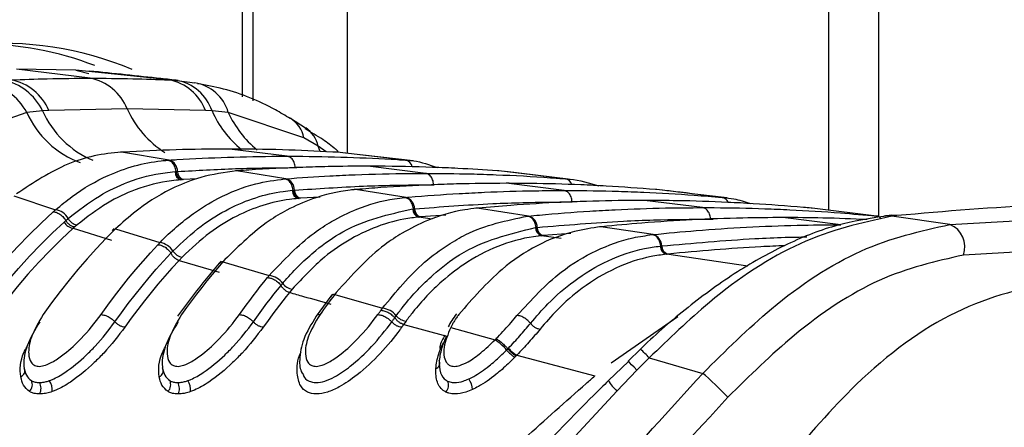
# Model space of a CAD drawing. Header units: millimetres. Extents: x 36407 to 443956, y 20230 to 409263.
# Tile 57 of 79: x 297294 to 298677, y 134392 to 134964. Entities that reach past the tile are written whole.
import ezdxf

# ---------------------------------------------------------------- set-up
doc = ezdxf.new("R2010")
doc.units = ezdxf.units.MM
doc.header["$LTSCALE"] = 50

msp = doc.modelspace()

# ---------------------------------------------------------------- linework, layer by layer
at = {"color": 8, "linetype": 'Continuous', "lineweight": 25}
for p, q in [((297606.99, 134855.94), (297606.99, 147311.17)), ((297753.83, 147311.17), (297753.83, 134776.64)), ((298430.24, 147311.17), (298430.24, 134696.6)), ((297716.04, 134779.1), (297713.22, 134786.63)), ((297724.55, 134778.75), (297713.22, 134786.63)), ((297680.97, 134756.42), (297682.97, 134756.38)), ((297542.53, 134740.48), (297523.95, 134739.56)), ((297715.76, 134714.95), (297688.24, 134713.35)), ((297873.43, 134684.05), (297854.44, 134686.94)), ((297892.41, 134689.5), (297857.08, 134687.17)), ((298264.33, 134684.24), (298268.09, 134684.15)), ((298054.41, 134656.76), (298027.03, 134660.85)), ((298068.08, 134663.88), (298029.37, 134661.07)), ((298316.88, 134618.14), (298202.32, 134634.84)), ((298124.68, 134482.29), (298218.19, 134547.38))]:
    msp.add_line(p, q, dxfattribs=at)
at = {"color": 7, "linetype": 'Continuous', "lineweight": 25}
for p, q in [((297621.63, 134850.09), (297621.63, 147311.17)), ((298500.62, 134687.84), (298500.62, 147311.17)), ((297392.68, 134882.01), (297289.42, 134894.79)), ((297372.82, 134893.44), (297289.42, 134894.79)), ((297503.72, 134879.61), (297372.82, 134893.44)), ((297372.82, 134893.44), (297390.98, 134888.4)), ((297503.72, 134879.61), (297514.4, 134878.95)), ((297514.4, 134878.95), (297539.94, 134875.59)), ((297303.76, 134833.9), (297202.78, 134798.48)), ((297325.79, 134836.17), (297303.76, 134833.9)), ((297334.84, 134836.69), (297325.79, 134836.17)), ((297444.77, 134839.06), (297334.84, 134836.69)), ((297554.83, 134836.69), (297444.77, 134839.06)), ((297564, 134836.17), (297554.83, 134836.69)), ((297586.8, 134833.9), (297564, 134836.17)), ((297693.11, 134798.48), (297586.8, 134833.9)), ((297695.29, 134811.82), (297674.02, 134825.54)), ((297713.22, 134786.63), (297693.11, 134798.48)), ((297436.81, 134778), (297435.22, 134778.05)), ((297439.17, 134778.13), (297436.81, 134778)), ((297503.75, 134767.01), (297436.81, 134778)), ((297669.72, 134772.45), (297588.3, 134782.52)), ((297739.78, 134778), (297737.44, 134778.13)), ((297741.29, 134779.28), (297737.84, 134782.32)), ((297835.68, 134767.01), (297739.78, 134778)), ((297846.45, 134765.98), (297751.48, 134776.91)), ((297501.55, 134766.86), (297503.75, 134767.01)), ((297835.68, 134767.01), (297837.85, 134766.86)), ((297511.97, 134750.76), (297513.38, 134750.86)), ((297513.4, 134750.86), (297515.53, 134751)), ((297598.52, 134751.76), (297596.81, 134751.81)), ((297600.48, 134751.91), (297598.52, 134751.76)), ((297667.88, 134740.79), (297598.52, 134751.76)), ((297864.17, 134748.39), (297782.76, 134758.46)), ((297966.99, 134751.76), (297965.04, 134751.91)), ((298060.45, 134740.79), (297966.99, 134751.76)), ((298064.29, 134740.41), (297976.3, 134750.82)), ((297521.81, 134739.42), (297520.36, 134739.33)), ((297523.95, 134739.56), (297521.81, 134739.42)), ((297666.02, 134740.64), (297667.88, 134740.79)), ((298060.45, 134740.79), (298062.29, 134740.64)), ((297676.74, 134724.54), (297677.94, 134724.64)), ((297677.95, 134724.64), (297679.76, 134724.78)), ((297765.48, 134725.56), (297763.68, 134725.59)), ((297767.16, 134725.7), (297765.48, 134725.56)), ((297836.58, 134714.6), (297765.48, 134725.56)), ((298058.62, 134724.33), (297977.21, 134734.4)), ((298188.94, 134725.56), (298187.26, 134725.7)), ((298280.66, 134714.6), (298188.94, 134725.56)), ((297285.64, 134716.63), (297344.19, 134697.3)), ((297686.43, 134713.21), (297685.2, 134713.11)), ((297688.24, 134713.35), (297686.43, 134713.21)), ((297834.97, 134714.45), (297836.58, 134714.6)), ((298253.08, 134700.27), (298171.67, 134710.34)), ((298280.66, 134714.6), (298282.26, 134714.45)), ((297845.92, 134698.36), (297846.96, 134698.46)), ((297846.97, 134698.46), (297848.54, 134698.6)), ((297936.29, 134699.41), (297934.41, 134699.44)), ((297937.77, 134699.54), (297936.29, 134699.41)), ((298008.74, 134688.49), (297936.29, 134699.41)), ((298407.03, 134699.41), (298405.56, 134699.54)), ((298497.41, 134688.49), (298407.03, 134699.41)), ((298600.58, 134676.59), (298912.03, 134694.03)), ((297356.36, 134680.04), (297358.59, 134682.03)), ((297358.59, 134682.03), (297361.84, 134684.88)), ((297855.51, 134687.04), (297854.44, 134686.94)), ((297857.08, 134687.17), (297855.51, 134687.04)), ((298007.32, 134688.34), (298008.74, 134688.49)), ((298447.53, 134676.21), (298366.12, 134686.28)), ((298497.41, 134688.49), (298498.82, 134688.34)), ((298510.49, 134688.43), (298508.13, 134688.17)), ((298515.32, 134689.19), (298510.14, 134688.64)), ((298521.17, 134688.52), (298518.89, 134688.28)), ((298600.58, 134676.59), (298518.89, 134688.28)), ((298526.19, 134689.06), (298521.17, 134688.52)), ((297371.17, 134673.17), (297369.03, 134671.25)), ((297369.03, 134671.25), (297422.6, 134654.71)), ((297374.33, 134675.94), (297371.17, 134673.17)), ((297426.57, 134671.09), (297423.45, 134668.13)), ((297431.53, 134673.38), (297428.44, 134670.41)), ((297428.44, 134670.41), (297490.72, 134651.09)), ((298018.46, 134672.27), (298019.38, 134672.36)), ((298019.39, 134672.36), (298020.77, 134672.49)), ((298110.13, 134673.35), (298108.17, 134673.37)), ((298109.48, 134673.41), (298108.18, 134673.29)), ((298111.43, 134673.48), (298110.13, 134673.35)), ((298183.66, 134662.46), (298110.13, 134673.35)), ((298027.98, 134660.94), (298027.03, 134660.85)), ((298029.37, 134661.07), (298027.98, 134660.94)), ((298182.4, 134662.33), (298183.66, 134662.46)), ((297506.3, 134636.47), (297509.05, 134639.33)), ((298193.7, 134646.26), (298194.52, 134646.35)), ((298194.53, 134646.35), (298195.76, 134646.48)), ((298929.32, 134651.2), (298619.56, 134633.62)), ((297522.05, 134630.86), (297517.58, 134626.17)), ((297517.58, 134626.17), (297573.84, 134609.65)), ((297576.73, 134624.94), (297574.09, 134621.94)), ((297581.99, 134627.2), (297579.36, 134624.24)), ((297579.36, 134624.24), (297644.34, 134604.96)), ((298203.16, 134634.93), (298202.32, 134634.84)), ((298204.4, 134635.06), (298203.16, 134634.93)), ((297660.88, 134590.99), (297663.25, 134593.86)), ((297676.68, 134585.85), (297672.82, 134581.17)), ((297730.78, 134575.95), (297710.16, 134547.75)), ((297733.32, 134578.56), (297731.01, 134575.61)), ((297738.57, 134581.13), (297736.28, 134578.17)), ((297736.28, 134578.17), (297803.37, 134558.95)), ((297820.72, 134545.64), (297822.79, 134548.5)), ((297836.58, 134540.96), (297833.21, 134536.29)), ((297833.22, 134536.29), (297893.7, 134519.71)), ((297901.86, 134536.68), (297899.29, 134531.88)), ((297899.29, 134531.88), (297961.58, 134514.53)), ((297961.58, 134514.53), (297963.12, 134516.09)), ((297977.82, 134500.25), (297979.51, 134501.98)), ((297979.51, 134501.98), (297980.43, 134502.92)), ((298165.84, 134501.35), (298148.61, 134484.86)), ((297991.3, 134492.01), (297989.48, 134490.14)), ((297992.28, 134493.03), (297991.3, 134492.01)), ((297992.28, 134493.03), (298101.74, 134463.87)), ((298178.31, 134489.22), (298161.01, 134471.8)), ((298178.31, 134489.22), (298253.57, 134467.52)), ((298149.04, 134484.4), (298121, 134457.29)), ((298161.01, 134471.8), (298132.89, 134442.74)), ((298132.89, 134442.74), (298022.31, 134323.69))]:
    msp.add_line(p, q, dxfattribs=at)
at = {"color": 7, "linetype": 'Continuous', "lineweight": 25, "flags": 128}
for points in [[(297213.65, 134550.02), (297228.26, 134570.22), (297243.26, 134589.84), (297258.64, 134608.85), (297274.4, 134627.24), (297290.51, 134645), (297306.97, 134662.12), (297323.76, 134678.58), (297340.87, 134694.36)], [(297233.16, 134539.74), (297247.33, 134559.33), (297261.86, 134578.37), (297276.77, 134596.83), (297292.02, 134614.7), (297307.62, 134631.97), (297323.55, 134648.62), (297339.8, 134664.65), (297356.36, 134680.04)], [(298518.89, 134688.28), (298511.35, 134688.66), (298507.62, 134688.39)], [(298526.19, 134689.06), (298518.71, 134689.44), (298515.33, 134689.22)], [(297369.03, 134671.25), (297352.65, 134656.02), (297336.57, 134640.16), (297320.8, 134623.68), (297305.36, 134606.58), (297290.26, 134588.9), (297275.51, 134570.63), (297261.12, 134551.79), (297247.1, 134532.4)], [(297428.44, 134670.41), (297414.91, 134656.83), (297401.6, 134642.8), (297388.52, 134628.36), (297375.68, 134613.49), (297363.07, 134598.22), (297350.72, 134582.55), (297338.62, 134566.48), (297326.79, 134550.02)], [(297408.11, 134550.02), (297417.52, 134563.17), (297427.1, 134576.08), (297436.85, 134588.74), (297446.76, 134601.14), (297456.82, 134613.29), (297467.04, 134625.18), (297477.41, 134636.8), (297487.93, 134648.16)], [(297427.62, 134539.74), (297436.9, 134552.7), (297446.35, 134565.43), (297455.95, 134577.91), (297465.72, 134590.13), (297475.64, 134602.11), (297485.72, 134613.83), (297495.94, 134625.29), (297506.31, 134636.48)], [(297517.58, 134626.17), (297507.57, 134615.3), (297497.7, 134604.17), (297487.98, 134592.8), (297478.39, 134581.19), (297468.95, 134569.34), (297459.67, 134557.26), (297450.53, 134544.94), (297441.56, 134532.4)], [(297579.36, 134624.24), (297571.79, 134615.45), (297564.3, 134606.52), (297556.91, 134597.45), (297549.59, 134588.24), (297542.37, 134578.89), (297535.24, 134569.4), (297528.19, 134559.78), (297521.24, 134550.02)], [(297602.56, 134550.02), (297607.33, 134556.75), (297612.15, 134563.41), (297617, 134570.01), (297621.91, 134576.54), (297626.85, 134583.01), (297631.84, 134589.42), (297636.86, 134595.76), (297641.93, 134602.03)], [(297622.07, 134539.74), (297626.78, 134546.37), (297631.52, 134552.94), (297636.31, 134559.44), (297641.15, 134565.88), (297646.02, 134572.26), (297650.94, 134578.58), (297655.89, 134584.83), (297660.89, 134591.01)], [(297672.82, 134581.17), (297668.09, 134575.27), (297663.39, 134569.32), (297658.73, 134563.31), (297654.11, 134557.24), (297649.53, 134551.12), (297644.98, 134544.93), (297640.48, 134538.69), (297636.01, 134532.4)], [(297736.28, 134578.17), (297733.67, 134574.72), (297731.06, 134571.24), (297728.47, 134567.75), (297725.89, 134564.24), (297723.32, 134560.71), (297720.77, 134557.17), (297718.23, 134553.6), (297715.7, 134550.02)], [(297797.01, 134550.02), (297797.54, 134550.78), (297798.07, 134551.53), (297798.61, 134552.28), (297799.14, 134553.03), (297799.67, 134553.78), (297800.2, 134554.53), (297800.74, 134555.28), (297801.27, 134556.03)], [(297816.53, 134539.74), (297817.05, 134540.48), (297817.57, 134541.22), (297818.1, 134541.97), (297818.62, 134542.71), (297819.15, 134543.45), (297819.67, 134544.19), (297820.2, 134544.92), (297820.72, 134545.66)], [(297833.22, 134536.29), (297832.87, 134535.8), (297832.53, 134535.31), (297832.18, 134534.83), (297831.84, 134534.34), (297831.5, 134533.86), (297831.15, 134533.37), (297830.81, 134532.88), (297830.47, 134532.4)], [(298288.76, 134434.05), (298285.39, 134437.57), (298281.22, 134441.78), (298276.47, 134446.44), (298271.41, 134451.31), (298266.32, 134456.1), (298261.47, 134460.56), (298257.14, 134464.44), (298253.57, 134467.52)]]:
    msp.add_lwpolyline(points, dxfattribs=at)
at = {"color": 8, "linetype": 'Continuous', "lineweight": 25, "flags": 128}
for points in [[(298521.17, 134688.52), (298513.66, 134688.91), (298510.47, 134688.7)], [(298161.01, 134471.8), (298156.88, 134476.1), (298153.54, 134479.58), (298151.03, 134482.21), (298149.39, 134483.96), (298148.64, 134484.79), (298148.59, 134484.86)]]:
    msp.add_lwpolyline(points, dxfattribs=at)
at = {"color": 7, "linetype": 'Continuous', "lineweight": 25}
for centre, radius, start, end in [((297269.51, 134459.7), 471.26, 67.23141, 123.2264), ((297233.42, 134465.05), 465.29, 69.0869, 89.70119), ((297232.47, 134795.42), 81.01, 28.35479, 81.69347), ((297256.95, 134804.28), 75.87, 24.85024, 79.8093), ((297267.68, 134807.92), 73.06, 23.19094, 78.89496), ((297379.04, 134812.4), 70.93, 22.07864, 78.91778), ((297490.55, 134812.04), 68.85, 20.98205, 78.9694), ((297502.13, 134814.59), 65.52, 19.22761, 79.20945), ((297530.31, 134817.57), 58.81, 16.11825, 80.57691), ((297499.17, 134751.3), 16.36, 358.94026, 73.75081), ((297523.66, 134750.54), 11.69, 178.94598, 253.60003), ((297527.22, 134750.78), 11.69, 178.93653, 253.75124), ((297663.28, 134724.96), 16.48, 359.36332, 73.79831), ((297688.51, 134724.41), 11.77, 179.36955, 253.66578), ((297691.53, 134724.65), 11.77, 179.37241, 253.79081), ((297831.97, 134698.68), 16.57, 359.72385, 73.84043), ((297341.11, 134674.17), 23.34, 27.33064, 82.41099), ((297857.76, 134698.31), 11.84, 179.72706, 253.7184), ((297860.38, 134698.55), 11.84, 179.73597, 253.82326), ((297371.18, 134687.89), 16.77, 207.90557, 262.64898), ((297376.62, 134692.33), 16.55, 206.745, 262.05742), ((298004.11, 134672.48), 16.66, 0.04645, 73.86226), ((298030.36, 134672.27), 11.9, 180.03231, 253.76756), ((298032.67, 134672.5), 11.9, 180.04263, 253.87113), ((298587.97, 134645.35), 33.69, 339.62963, 68.03661), ((298179.02, 134646.39), 16.73, 0.31716, 73.90094), ((297487.66, 134626.15), 25.13, 31.64438, 83.0003), ((297524.31, 134648.53), 17.82, 211.08631, 262.70613), ((298205.65, 134646.33), 11.96, 180.31427, 253.80388), ((298207.71, 134646.54), 11.95, 180.31071, 253.90594), ((297578.86, 134617.51), 6.75, 85.80613, 136.5184), ((297641.31, 134578.14), 26.99, 35.61485, 83.55801), ((297678.92, 134604.86), 19.14, 215.0925, 263.28673), ((297735.69, 134571.71), 6.49, 84.76467, 139.20446), ((297800.38, 134530.13), 28.98, 39.35242, 84.07038), ((297838.79, 134561.39), 20.55, 218.84867, 263.83168), ((297926.19, 134457.91), 66.77, 39.34976, 57.98502), ((298015.17, 134531.55), 48.73, 219.96831, 238.18362), ((298013.82, 134530.89), 43.56, 219.94845, 240.36501), ((297875.9, 134481.87), 8.09, 287.63807, 26.83231), ((297291.6, 134471.1), 9.29, 294.0375, 25.31581), ((297486.05, 134471.1), 9.29, 294.03722, 25.31822), ((297904.27, 134444.2), 25.51, 1.39352, 37.26608), ((297298.14, 134451.49), 13.4, 315.40699, 26.09202), ((297307.2, 134446.2), 16.51, 332.56556, 30.51149), ((297317.64, 134444.57), 21.77, 353.0726, 35.71847), ((297492.6, 134451.49), 13.4, 315.40549, 26.09352), ((297501.66, 134446.2), 16.51, 332.56556, 30.51149), ((297512.1, 134444.57), 21.77, 353.0726, 35.71847), ((297882.49, 134450.55), 13.77, 317.40879, 26.51146)]:
    msp.add_arc(centre, radius, start, end, dxfattribs=at)
at = {"color": 8, "linetype": 'Continuous', "lineweight": 25}
for centre, radius, start, end in [((297424.72, 134887.67), 132.37, 203.96712, 249.73543), ((297449.72, 134891.77), 135.83, 204.16423, 247.01277), ((297575.1, 134897.68), 142.9, 204.21727, 237.14418), ((297697.65, 134894.99), 146.02, 203.75695, 230.73764), ((297719.4, 134894.25), 145.68, 204.47232, 230.76338), ((297650.84, 134789.33), 43.25, 12.21727, 57.28326), ((297671.3, 134776.78), 43.06, 13.23027, 55.62866), ((297832.88, 134754.52), 12.81, 13.19753, 77.37126), ((298057.89, 134728.77), 12.29, 18.75146, 77.93523), ((298278.6, 134703.38), 11.41, 23.0685, 79.58973), ((298495.85, 134678.38), 10.22, 40.93882, 81.22972), ((298065.09, 134385.47), 153.57, 42.50307, 49.02457), ((298177.65, 134491.73), 66.36, 211.0764, 227.58305)]:
    msp.add_arc(centre, radius, start, end, dxfattribs=at)
at = {"color": 7, "linetype": 'Continuous', "lineweight": 25}
for points, knots in [([(297516.55, 134878.76), (297508.46, 134879.66), (297468.1, 134884.16), (297425.59, 134888.54), (297391.59, 134892.05)], [0, 0, 0, 0, 0.2002979, 1, 1, 1, 1]), ([(297281.75, 134879.61), (297298.69, 134880.26), (297335.65, 134881.68), (297372.64, 134881.9), (297392.68, 134882.01)], [0, 0, 0, 0, 0.4584832, 1, 1, 1, 1]), ([(297392.68, 134882.01), (297412.72, 134881.9), (297449.72, 134881.68), (297486.75, 134880.26), (297503.72, 134879.61)], [0, 0, 0, 0, 0.5415168, 1, 1, 1, 1]), ([(297673.91, 134825.21), (297666.96, 134829.43), (297637.15, 134847.52), (297593.38, 134865.12), (297555.74, 134872.02), (297543.57, 134874.26)], [0, 0, 0, 0, 0.17078986, 0.7318815, 1, 1, 1, 1]), ([(297737.53, 134782.31), (297731.66, 134786.95), (297718.16, 134797.62), (297703.26, 134806.11), (297694.84, 134810.91)], [0, 0, 0, 0, 0.4346462, 1, 1, 1, 1]), ([(297436.81, 134778), (297436.67, 134777.99), (297411.31, 134776.51), (297359.61, 134766.06), (297313.01, 134735.23), (297289.36, 134719.59)], [0, 0, 0, 0, 0.0028118, 0.4941326, 1, 1, 1, 1]), ([(297588.3, 134782.52), (297587.11, 134782.52), (297562.25, 134782.51), (297512.52, 134781.84), (297464.02, 134779.39), (297439.17, 134778.13)], [0, 0, 0, 0, 0.0240334, 0.4998952, 1, 1, 1, 1]), ([(297737.44, 134778.13), (297736.23, 134778.2), (297711.39, 134779.65), (297661.68, 134781.9), (297613.16, 134782.31), (297588.3, 134782.52)], [0, 0, 0, 0, 0.0242443, 0.500106, 1, 1, 1, 1]), ([(297344.19, 134697.3), (297351.87, 134703.65), (297375.32, 134723.06), (297424.14, 134750.99), (297470.27, 134764.18), (297498.49, 134766.6), (297501.55, 134766.86)], [0, 0, 0, 0, 0.160385, 0.4901534, 0.9447346, 1, 1, 1, 1]), ([(297513.38, 134750.86), (297513.2, 134752.16), (297512.69, 134755.72), (297510.38, 134760.95), (297506.39, 134765.49), (297503.16, 134766.4), (297501.55, 134766.86)], [0, 0, 0, 0, 0.1609935, 0.4406716, 0.7203409, 1, 1, 1, 1]), ([(297503.75, 134767.01), (297507.4, 134767.25), (297534.7, 134769), (297585.66, 134771.37), (297637.34, 134772.4), (297665.36, 134772.44), (297669.72, 134772.45)], [0, 0, 0, 0, 0.0660998, 0.4936869, 0.9212732, 1, 1, 1, 1]), ([(297680.97, 134756.42), (297680.83, 134757.72), (297680.46, 134761.28), (297678.34, 134766.53), (297674.51, 134771.06), (297671.31, 134771.99), (297669.72, 134772.45)], [0, 0, 0, 0, 0.1610494, 0.4407254, 0.7203574, 1, 1, 1, 1]), ([(297669.72, 134772.45), (297674.07, 134772.44), (297702.09, 134772.4), (297753.77, 134771.37), (297804.73, 134769), (297832.02, 134767.25), (297835.68, 134767.01)], [0, 0, 0, 0, 0.0787276, 0.5063131, 0.9338994, 1, 1, 1, 1]), ([(297837.85, 134766.86), (297841.01, 134766.62), (297855.36, 134765.54), (297869.34, 134760.49), (297880.23, 134756.55)], [0, 0, 0, 0, 0.2204555, 1, 1, 1, 1]), ([(297361.84, 134684.88), (297376.23, 134696.15), (297403.03, 134717.15), (297449.07, 134738.75), (297485.12, 134748.31), (297507.38, 134750.34), (297511.97, 134750.76)], [0, 0, 0, 0, 0.31024421, 0.57824161, 0.91314362, 1, 1, 1, 1]), ([(297598.52, 134751.76), (297581.66, 134749.52), (297552.3, 134745.6), (297506.02, 134727.49), (297466.58, 134704.4), (297441.23, 134681.96), (297431.53, 134673.38)], [0, 0, 0, 0, 0.2849258, 0.4960992, 0.8071304, 1, 1, 1, 1]), ([(297513.4, 134750.86), (297513.64, 134749.41), (297514.11, 134746.52), (297516.09, 134742.9), (297518.72, 134740.25), (297520.78, 134739.7), (297521.81, 134739.42)], [0, 0, 0, 0, 0.25001204, 0.50000371, 0.74999663, 1, 1, 1, 1]), ([(297515.53, 134751), (297542.74, 134752.53), (297584.09, 134754.86), (297639.25, 134756.21), (297667.18, 134756.35), (297680.97, 134756.42)], [0, 0, 0, 0, 0.4936816, 0.7499942, 1, 1, 1, 1]), ([(297782.76, 134758.46), (297764.21, 134758.35), (297733.82, 134758.16), (297678.12, 134756.5), (297635.91, 134754.39), (297605.55, 134752.26), (297600.48, 134751.91)], [0, 0, 0, 0, 0.30520252, 0.49984246, 0.91645815, 1, 1, 1, 1]), ([(297667.88, 134740.79), (297688.46, 134742.24), (297720.86, 134744.54), (297778.76, 134747.14), (297823.61, 134748.28), (297856.63, 134748.37), (297864.17, 134748.39)], [0, 0, 0, 0, 0.3148296, 0.4955713, 0.8847849, 1, 1, 1, 1]), ([(297965.04, 134751.91), (297946.48, 134753.13), (297916.11, 134755.13), (297860.39, 134757.47), (297818.18, 134758.4), (297787.8, 134758.45), (297782.76, 134758.46)], [0, 0, 0, 0, 0.3055217, 0.5001615, 0.9170821, 1, 1, 1, 1]), ([(297875.43, 134732.36), (297875.29, 134733.66), (297874.92, 134737.23), (297872.8, 134742.47), (297868.97, 134747), (297865.77, 134747.93), (297864.17, 134748.39)], [0, 0, 0, 0, 0.161045, 0.4407185, 0.7203599, 1, 1, 1, 1]), ([(297864.17, 134748.39), (297885.36, 134748.24), (297918.38, 134748.01), (297976.85, 134746.08), (298021.1, 134743.74), (298053.5, 134741.31), (298060.45, 134740.79)], [0, 0, 0, 0, 0.3236897, 0.50443141, 0.89353088, 1, 1, 1, 1]), ([(297520.36, 134739.33), (297515.91, 134738.94), (297494.28, 134737.08), (297459.25, 134727.97), (297414.46, 134707.18), (297388.35, 134686.85), (297374.33, 134675.94)], [0, 0, 0, 0, 0.0867601, 0.4214619, 0.6894989, 1, 1, 1, 1]), ([(297490.72, 134651.09), (297490.94, 134651.32), (297505.78, 134666.72), (297532.36, 134689.66), (297577.39, 134717.11), (297620.53, 134734.42), (297652.39, 134738.78), (297666.02, 134740.64)], [0, 0, 0, 0, 0.0043098, 0.2928261, 0.4919444, 0.782685, 1, 1, 1, 1]), ([(297677.94, 134724.64), (297677.75, 134725.94), (297677.22, 134729.49), (297674.88, 134734.73), (297670.87, 134739.26), (297667.64, 134740.18), (297666.02, 134740.64)], [0, 0, 0, 0, 0.1610267, 0.440661, 0.7203263, 1, 1, 1, 1]), ([(298062.29, 134740.64), (298063.84, 134740.5), (298079.04, 134739.14), (298094.01, 134734.86), (298107.45, 134731.01)], [0, 0, 0, 0, 0.1016313, 1, 1, 1, 1]), ([(297509.05, 134639.33), (297522.09, 134651.61), (297546.94, 134675.02), (297598.41, 134706.43), (297642.26, 134721.04), (297672.5, 134724.11), (297676.74, 134724.54)], [0, 0, 0, 0, 0.2600489, 0.4957055, 0.929228, 1, 1, 1, 1]), ([(297765.48, 134725.56), (297763.03, 134725.33), (297742.65, 134723.44), (297709.93, 134715.72), (297672.18, 134698.93), (297629.7, 134673.84), (297602.12, 134646.88), (297581.99, 134627.2)], [0, 0, 0, 0, 0.0370026, 0.3080272, 0.4968386, 0.6327495, 1, 1, 1, 1]), ([(297677.95, 134724.64), (297678.2, 134723.19), (297678.69, 134720.3), (297680.69, 134716.68), (297683.34, 134714.03), (297685.4, 134713.48), (297686.43, 134713.21)], [0, 0, 0, 0, 0.25001, 0.4999841, 0.7500104, 1, 1, 1, 1]), ([(297679.76, 134724.78), (297712.06, 134726.94), (297758.49, 134730.03), (297823.73, 134732.02), (297856.65, 134732.23), (297875.43, 134732.36)], [0, 0, 0, 0, 0.4955633, 0.712251, 1, 1, 1, 1]), ([(297977.21, 134734.4), (297954.03, 134734.23), (297919.02, 134733.97), (297860.35, 134731.88), (297813.5, 134729.35), (297778.51, 134726.59), (297767.16, 134725.7)], [0, 0, 0, 0, 0.3308949, 0.4997867, 0.8377137, 1, 1, 1, 1]), ([(297836.58, 134714.6), (297837.87, 134714.71), (297862.77, 134716.88), (297899.51, 134719.53), (297958.64, 134722.55), (298007.74, 134724.09), (298045.02, 134724.26), (298058.62, 134724.33)], [0, 0, 0, 0, 0.01739146, 0.33693182, 0.49669634, 0.81629957, 1, 1, 1, 1]), ([(298187.26, 134725.7), (298164.08, 134727.44), (298129.09, 134730.08), (298070.4, 134732.86), (298023.56, 134734.22), (297988.55, 134734.36), (297977.21, 134734.4)], [0, 0, 0, 0, 0.3313219, 0.5002135, 0.8381408, 1, 1, 1, 1]), ([(298069.88, 134708.3), (298069.74, 134709.6), (298069.37, 134713.17), (298067.25, 134718.41), (298063.42, 134722.95), (298060.22, 134723.87), (298058.62, 134724.33)], [0, 0, 0, 0, 0.1610494, 0.4407254, 0.7203574, 1, 1, 1, 1]), ([(298058.62, 134724.33), (298060.4, 134724.33), (298085.84, 134724.32), (298123.12, 134723.71), (298182.26, 134721.5), (298230.85, 134718.74), (298267.57, 134715.69), (298280.66, 134714.6)], [0, 0, 0, 0, 0.0239994, 0.3435395, 0.503304, 0.8229067, 1, 1, 1, 1]), ([(298287.68, 134713.86), (298265.78, 134716.52), (298235.87, 134720.14), (298205.09, 134723.77), (298196.85, 134724.75)], [0, 0, 0, 0, 0.7321879, 1, 1, 1, 1]), ([(297685.2, 134713.11), (297681.08, 134712.71), (297651.7, 134709.86), (297609.07, 134695.84), (297558.97, 134665.48), (297534.76, 134642.77), (297522.05, 134630.86)], [0, 0, 0, 0, 0.0706906, 0.5039852, 0.7397138, 1, 1, 1, 1]), ([(297644.34, 134604.96), (297664.69, 134626.47), (297692.29, 134655.65), (297735.06, 134683.08), (297772.42, 134701.45), (297807.33, 134711.32), (297830.1, 134713.9), (297834.97, 134714.45)], [0, 0, 0, 0, 0.3631054, 0.4923334, 0.6722183, 0.9298682, 1, 1, 1, 1]), ([(297846.96, 134698.46), (297846.76, 134699.76), (297846.22, 134703.32), (297843.86, 134708.55), (297839.82, 134713.07), (297836.59, 134713.99), (297834.97, 134714.45)], [0, 0, 0, 0, 0.1610401, 0.4406701, 0.7203401, 1, 1, 1, 1]), ([(297848.54, 134698.6), (297885.16, 134701.37), (297935.9, 134705.2), (298009.7, 134707.82), (298046.86, 134708.12), (298069.88, 134708.3)], [0, 0, 0, 0, 0.4966886, 0.6882193, 1, 1, 1, 1]), ([(298171.67, 134710.34), (298168.18, 134710.34), (298141.02, 134710.31), (298102.03, 134709.58), (298042.88, 134707.26), (297992.06, 134704.27), (297953.1, 134700.88), (297937.77, 134699.54)], [0, 0, 0, 0, 0.04475, 0.3480765, 0.4997344, 0.8031201, 1, 1, 1, 1]), ([(298405.56, 134699.54), (298402.03, 134699.87), (298374.89, 134702.34), (298335.91, 134705.21), (298276.78, 134708.35), (298225.97, 134710.05), (298186.99, 134710.26), (298171.67, 134710.34)], [0, 0, 0, 0, 0.045283, 0.3486086, 0.5002663, 0.8036521, 1, 1, 1, 1]), ([(298282.26, 134714.45), (298287.14, 134713.97), (298300, 134712.7), (298312.56, 134708.54), (298320.35, 134705.96)], [0, 0, 0, 0, 0.3793405, 1, 1, 1, 1]), ([(297340.87, 134694.36), (297340.89, 134694.37), (297341.98, 134695.37), (297343.09, 134696.34), (297344.19, 134697.3)], [0, 0, 0, 0, 0.00945641, 1, 1, 1, 1]), ([(297340.87, 134694.36), (297342.6, 134694.13), (297346.05, 134693.68), (297351.69, 134690.23), (297355.98, 134686.04), (297357.89, 134683.1), (297358.59, 134682.03)], [0, 0, 0, 0, 0.2813394, 0.5615357, 0.8405381, 1, 1, 1, 1]), ([(297663.25, 134593.86), (297664.38, 134595.2), (297678.86, 134612.37), (297706.24, 134638.88), (297764.82, 134680.5), (297812.44, 134690.99), (297845.92, 134698.36)], [0, 0, 0, 0, 0.0221072, 0.2836485, 0.4962065, 1, 1, 1, 1]), ([(297936.29, 134699.41), (297930.58, 134698.75), (297907.04, 134696.03), (297871.4, 134685.57), (297834.21, 134666.88), (297789.44, 134637.61), (297760.45, 134605.43), (297738.57, 134581.13)], [0, 0, 0, 0, 0.0787019, 0.3245885, 0.4966859, 0.6200328, 1, 1, 1, 1]), ([(297846.97, 134698.46), (297847.23, 134697.02), (297847.73, 134694.13), (297849.75, 134690.51), (297852.42, 134687.86), (297854.48, 134687.31), (297855.51, 134687.04)], [0, 0, 0, 0, 0.2500259, 0.4999837, 0.7500082, 1, 1, 1, 1]), ([(298008.74, 134688.49), (298013.78, 134688.96), (298042.43, 134691.67), (298082.92, 134694.75), (298142.04, 134698.03), (298194.82, 134699.92), (298235.79, 134700.17), (298253.08, 134700.27)], [0, 0, 0, 0, 0.0619214, 0.3522787, 0.4974525, 0.7878675, 1, 1, 1, 1]), ([(298264.33, 134684.24), (298264.2, 134685.54), (298263.82, 134689.11), (298261.71, 134694.35), (298257.87, 134698.89), (298254.68, 134699.81), (298253.08, 134700.27)], [0, 0, 0, 0, 0.161045, 0.4407185, 0.7203599, 1, 1, 1, 1]), ([(298253.08, 134700.27), (298258.54, 134700.26), (298287.67, 134700.2), (298328.63, 134699.34), (298387.77, 134696.88), (298440.1, 134693.68), (298480.57, 134690.01), (298497.41, 134688.49)], [0, 0, 0, 0, 0.0670174, 0.357375, 0.5025485, 0.7929628, 1, 1, 1, 1]), ([(298823.77, 134704.95), (298792.38, 134704.67), (298694.65, 134703.82), (298594.3, 134695.03), (298526.19, 134689.06)], [0, 0, 0, 0, 0.3212502, 1, 1, 1, 1]), ([(297371.18, 134673.18), (297370.09, 134673.31), (297367.91, 134673.57), (297364.34, 134675.55), (297361, 134678.42), (297359.38, 134680.82), (297358.58, 134682.02)], [0, 0, 0, 0, 0.2500176, 0.5000265, 0.7500021, 1, 1, 1, 1]), ([(297854.44, 134686.94), (297851.17, 134686.6), (297818.6, 134683.24), (297772.82, 134666.83), (297717.07, 134629.22), (297691.37, 134601.63), (297676.68, 134585.85)], [0, 0, 0, 0, 0.0506726, 0.5038185, 0.7163245, 1, 1, 1, 1]), ([(297803.37, 134558.95), (297822.39, 134581.98), (297850.92, 134616.51), (297892.28, 134646.53), (297939.46, 134674.29), (297977.83, 134682.24), (298007.32, 134688.34)], [0, 0, 0, 0, 0.3284644, 0.4926164, 0.610176, 1, 1, 1, 1]), ([(298019.38, 134672.36), (298019.18, 134673.66), (298018.62, 134677.21), (298016.24, 134682.44), (298012.18, 134686.97), (298008.94, 134687.88), (298007.32, 134688.34)], [0, 0, 0, 0, 0.1610523, 0.4407257, 0.7203585, 1, 1, 1, 1]), ([(298020.77, 134672.49), (298061.12, 134675.85), (298115.59, 134680.38), (298196.81, 134683.62), (298237.64, 134684), (298264.33, 134684.24)], [0, 0, 0, 0, 0.49744359, 0.67147563, 1, 1, 1, 1]), ([(298366.12, 134686.28), (298347.33, 134686.16), (298304.87, 134685.89), (298238.72, 134683.37), (298172.61, 134679.24), (298130.19, 134675.24), (298111.43, 134673.48)], [0, 0, 0, 0, 0.22113708, 0.49968357, 0.77876563, 1, 1, 1, 1]), ([(298507.59, 134687.94), (298486.14, 134684.61), (298441.02, 134677.6), (298371.94, 134650.53), (298301.24, 134611.45), (298232.89, 134561.66), (298187.86, 134523.09), (298166.63, 134502.13), (298165.82, 134501.33)], [0, 0, 0, 0, 0.1813592, 0.3815204, 0.5836505, 0.7899001, 0.9920027, 1, 1, 1, 1]), ([(298518.89, 134688.28), (298476.29, 134678.75), (298391.82, 134659.86), (298273, 134580.84), (298206.01, 134516.03), (298178.31, 134489.22)], [0, 0, 0, 0, 0.3736003, 0.7409432, 1, 1, 1, 1]), ([(298484.17, 134683.42), (298463.57, 134684.31), (298424.22, 134685.99), (298384.87, 134686.19), (298366.12, 134686.28)], [0, 0, 0, 0, 0.5237503, 1, 1, 1, 1]), ([(297822.79, 134548.5), (297826.07, 134552.87), (297842, 134574.09), (297871.13, 134604.47), (297931.24, 134651.27), (297981.91, 134663.47), (298018.46, 134672.27)], [0, 0, 0, 0, 0.0620264, 0.3010564, 0.4958258, 1, 1, 1, 1]), ([(298110.13, 134673.35), (298097.88, 134671.48), (298049.63, 134664.15), (297978.03, 134627.54), (297930.26, 134572.59), (297910.68, 134550.06)], [0, 0, 0, 0, 0.167171, 0.6586025, 1, 1, 1, 1]), ([(298019.39, 134672.36), (298019.65, 134670.91), (298020.17, 134668.03), (298022.2, 134664.41), (298024.88, 134661.76), (298026.95, 134661.21), (298027.98, 134660.94)], [0, 0, 0, 0, 0.2500344, 0.4999991, 0.7500047, 1, 1, 1, 1]), ([(298183.66, 134662.46), (298203.79, 134664.42), (298247.53, 134668.68), (298315.02, 134673.04), (298382.86, 134675.76), (298427.05, 134676.07), (298447.53, 134676.21)], [0, 0, 0, 0, 0.22915477, 0.49799936, 0.76735552, 1, 1, 1, 1]), ([(298253.57, 134467.52), (298285.19, 134499.01), (298355.19, 134568.73), (298476.58, 134648.81), (298559.22, 134667.33), (298600.58, 134676.59)], [0, 0, 0, 0, 0.2915684, 0.6455299, 1, 1, 1, 1]), ([(298027.03, 134660.85), (298025.36, 134660.67), (297989.82, 134656.93), (297940.77, 134638.73), (297883.7, 134595.53), (297855.32, 134565.84), (297839.79, 134545.21), (297836.58, 134540.96)], [0, 0, 0, 0, 0.02378477, 0.50403659, 0.69878245, 0.93792188, 1, 1, 1, 1]), ([(297992.44, 134548.81), (298012.46, 134570.64), (298046.73, 134607.98), (298103.35, 134641.42), (298146.85, 134657.21), (298173.51, 134661.05), (298182.4, 134662.33)], [0, 0, 0, 0, 0.3602433, 0.6164774, 0.8720902, 1, 1, 1, 1]), ([(298194.52, 134646.35), (298194.31, 134647.65), (298193.74, 134651.2), (298191.34, 134656.43), (298187.26, 134660.95), (298184.02, 134661.87), (298182.4, 134662.33)], [0, 0, 0, 0, 0.1610611, 0.4407142, 0.7203516, 1, 1, 1, 1]), ([(297487.93, 134648.16), (297487.93, 134648.16), (297488.87, 134649.15), (297489.8, 134650.13), (297490.72, 134651.09)], [0, 0, 0, 0, 0.0095457, 1, 1, 1, 1]), ([(297487.93, 134648.16), (297489.66, 134647.95), (297493.12, 134647.52), (297498.94, 134644.29), (297503.47, 134640.31), (297505.55, 134637.51), (297506.31, 134636.48)], [0, 0, 0, 0, 0.279606, 0.5592159, 0.8388565, 1, 1, 1, 1]), ([(298011.44, 134537.7), (298019.49, 134547.1), (298038.46, 134569.25), (298089.37, 134613.02), (298144.18, 134639.33), (298186.28, 134645.22), (298193.7, 134646.26)], [0, 0, 0, 0, 0.1558553, 0.3674645, 0.8884735, 1, 1, 1, 1]), ([(298194.53, 134646.35), (298194.79, 134644.91), (298195.32, 134642.02), (298197.37, 134638.4), (298200.06, 134635.76), (298202.13, 134635.21), (298203.16, 134634.93)], [0, 0, 0, 0, 0.2500212, 0.5000302, 0.7499982, 1, 1, 1, 1]), ([(297517.58, 134626.17), (297516.63, 134626.46), (297514.75, 134627.02), (297511.51, 134629.38), (297508.47, 134632.58), (297507.03, 134635.18), (297506.31, 134636.47)], [0, 0, 0, 0, 0.2499945, 0.4999613, 0.7499869, 1, 1, 1, 1]), ([(298202.32, 134634.84), (298195.11, 134633.86), (298154.17, 134628.25), (298100.85, 134602.81), (298051.28, 134560.36), (298032.79, 134538.83), (298024.95, 134529.69)], [0, 0, 0, 0, 0.1114204, 0.6322792, 0.8440081, 1, 1, 1, 1]), ([(298619.56, 134633.62), (298580.49, 134624.74), (298502.2, 134606.96), (298386.32, 134530.21), (298319.2, 134464.05), (298288.76, 134434.05)], [0, 0, 0, 0, 0.3525526, 0.7063696, 1, 1, 1, 1]), ([(297573.96, 134622.15), (297561.71, 134607.64), (297541.62, 134583.84), (297522.97, 134557.88), (297515.7, 134547.75)], [0, 0, 0, 0, 0.6100379, 1, 1, 1, 1]), ([(297641.93, 134602.03), (297641.94, 134602.04), (297642.74, 134603.02), (297643.54, 134603.99), (297644.34, 134604.96)], [0, 0, 0, 0, 0.0096054, 1, 1, 1, 1]), ([(297641.93, 134602.03), (297643.68, 134601.83), (297647.16, 134601.43), (297653.14, 134598.37), (297657.86, 134594.63), (297660.08, 134591.98), (297660.89, 134591.01)], [0, 0, 0, 0, 0.2796151, 0.5592455, 0.838874, 1, 1, 1, 1]), ([(298753.43, 134598.23), (298705.4, 134587.31), (298609.32, 134565.47), (298475.84, 134466.69), (298401.52, 134379.72), (298368.81, 134341.45)], [0, 0, 0, 0, 0.358898, 0.7178929, 1, 1, 1, 1]), ([(297672.82, 134581.17), (297671.85, 134581.44), (297669.91, 134582), (297666.52, 134584.25), (297663.28, 134587.3), (297661.68, 134589.77), (297660.89, 134591)], [0, 0, 0, 0, 0.24997049, 0.49997669, 0.75000429, 1, 1, 1, 1]), ([(297672.82, 134581.17), (297679.33, 134579.32), (297698.65, 134573.83), (297718.16, 134568.34), (297731.11, 134564.69)], [0, 0, 0, 0, 0.3365068, 1, 1, 1, 1]), ([(297801.27, 134556.03), (297801.28, 134556.04), (297801.98, 134557.02), (297802.68, 134557.99), (297803.37, 134558.95)], [0, 0, 0, 0, 0.0096499, 1, 1, 1, 1]), ([(297801.27, 134556.03), (297803.02, 134555.84), (297806.53, 134555.47), (297812.64, 134552.59), (297817.54, 134549.06), (297819.87, 134546.57), (297820.72, 134545.66)], [0, 0, 0, 0, 0.2796123, 0.5592431, 0.838872, 1, 1, 1, 1]), ([(297326.79, 134550.02), (297320.38, 134539.32), (297308.95, 134520.24), (297305.13, 134497.1), (297308.27, 134483.89), (297314.23, 134478.22), (297321.46, 134476.87), (297330.57, 134478.86), (297342.64, 134484.77), (297360.15, 134497.18), (297384.55, 134519.63), (297399.32, 134538.68), (297408.11, 134550.02)], [0, 0, 0, 0, 0.181551, 0.3237947, 0.4088521, 0.4622955, 0.5041856, 0.5459839, 0.6005569, 0.677304, 0.8079048, 1, 1, 1, 1]), ([(297408.11, 134550.02), (297409.86, 134549.84), (297413.36, 134549.47), (297419.49, 134546.61), (297424.41, 134543.12), (297426.76, 134540.64), (297427.62, 134539.74)], [0, 0, 0, 0, 0.279643, 0.5592767, 0.8388968, 1, 1, 1, 1]), ([(297521.24, 134550.02), (297514.83, 134539.32), (297503.4, 134520.24), (297499.59, 134497.1), (297502.73, 134483.89), (297508.68, 134478.22), (297515.92, 134476.87), (297525.03, 134478.86), (297537.1, 134484.77), (297554.6, 134497.18), (297579.01, 134519.63), (297593.77, 134538.68), (297602.56, 134550.02)], [0, 0, 0, 0, 0.18155104, 0.32379535, 0.40885179, 0.46229653, 0.50418514, 0.54598488, 0.60055792, 0.67730401, 0.80790474, 1, 1, 1, 1]), ([(297602.56, 134550.02), (297604.31, 134549.84), (297607.82, 134549.47), (297613.95, 134546.61), (297618.87, 134543.12), (297621.21, 134540.64), (297622.07, 134539.74)], [0, 0, 0, 0, 0.279643, 0.5592767, 0.8388968, 1, 1, 1, 1]), ([(297710.42, 134547.64), (297703.67, 134536.82), (297691.07, 134516.61), (297686.47, 134490.06), (297687.11, 134472.49), (297691.75, 134466.21), (297692.38, 134465.35)], [0, 0, 0, 0, 0.3969427, 0.7406797, 0.9647239, 1, 1, 1, 1]), ([(297715.7, 134550.02), (297709.29, 134539.32), (297697.86, 134520.24), (297694.04, 134497.1), (297697.18, 134483.89), (297703.14, 134478.22), (297710.37, 134476.87), (297719.48, 134478.86), (297731.55, 134484.77), (297749.06, 134497.18), (297773.46, 134519.63), (297788.22, 134538.68), (297797.01, 134550.02)], [0, 0, 0, 0, 0.181551, 0.3237946, 0.408852, 0.4622954, 0.5041855, 0.5459837, 0.6005581, 0.6773041, 0.8079048, 1, 1, 1, 1]), ([(297715.7, 134550.02), (297714.13, 134549.89), (297711.68, 134549.69), (297710.76, 134548.13), (297710.42, 134547.56)], [0, 0, 0, 0, 0.6364787, 1, 1, 1, 1]), ([(297797.01, 134550.02), (297798.77, 134549.84), (297802.27, 134549.47), (297808.4, 134546.61), (297813.32, 134543.12), (297815.67, 134540.64), (297816.53, 134539.74)], [0, 0, 0, 0, 0.279643, 0.5592767, 0.8388968, 1, 1, 1, 1]), ([(297833.21, 134536.29), (297832.22, 134536.56), (297830.24, 134537.1), (297826.72, 134539.24), (297823.31, 134542.14), (297821.58, 134544.48), (297820.72, 134545.65)], [0, 0, 0, 0, 0.2499596, 0.4999392, 0.7499716, 1, 1, 1, 1]), ([(297907.43, 134550.93), (297905.11, 134547.92), (297900.64, 134542.13), (297897.47, 134535.97), (297895.94, 134533)], [0, 0, 0, 0, 0.5179274, 1, 1, 1, 1]), ([(297910.68, 134550.06), (297909.6, 134548.58), (297907.43, 134545.63), (297904.49, 134541.17), (297902.73, 134538.17), (297901.86, 134536.68)], [0, 0, 0, 0, 0.33583456, 0.67141996, 1, 1, 1, 1]), ([(297963.12, 134516.09), (297963.87, 134516.87), (297967.96, 134521.07), (297975.13, 134528.71), (297984.29, 134538.91), (297989.72, 134545.51), (297992.44, 134548.81)], [0, 0, 0, 0, 0.0699417, 0.3797795, 0.6898551, 1, 1, 1, 1]), ([(298011.44, 134537.7), (298010.64, 134538.66), (298008.43, 134541.29), (298003.7, 134545.04), (297997.7, 134548.14), (297994.19, 134548.59), (297992.44, 134548.81)], [0, 0, 0, 0, 0.1610633, 0.4407125, 0.7203649, 1, 1, 1, 1]), ([(297321.9, 134539.74), (297315.18, 134528.54), (297302.8, 134507.91), (297298.89, 134486.05), (297299.85, 134476.54), (297300, 134475.07)], [0, 0, 0, 0, 0.5006921, 0.9227819, 1, 1, 1, 1]), ([(297335.31, 134457.27), (297336.8, 134457.83), (297344.02, 134460.55), (297362.41, 134471.17), (297382.63, 134488.27), (297406.82, 134512.59), (297418.88, 134528.34), (297427.62, 134539.74)], [0, 0, 0, 0, 0.0414363, 0.2012936, 0.4991787, 0.6372716, 1, 1, 1, 1]), ([(297441.56, 134532.4), (297432.23, 134520.21), (297419.31, 134503.34), (297393.09, 134476.93), (297370.47, 134457.83), (297349.59, 134445.83), (297341.06, 134442.62), (297339.25, 134441.94)], [0, 0, 0, 0, 0.35081859, 0.48542484, 0.7839893, 0.95419856, 1, 1, 1, 1]), ([(297441.56, 134532.4), (297440.45, 134532.5), (297438.23, 134532.71), (297434.35, 134534.35), (297430.58, 134536.74), (297428.61, 134538.74), (297427.62, 134539.74)], [0, 0, 0, 0, 0.2499927, 0.4999882, 0.7500231, 1, 1, 1, 1]), ([(297516.35, 134539.74), (297509.63, 134528.54), (297497.25, 134507.91), (297493.35, 134486.05), (297494.31, 134476.54), (297494.45, 134475.07)], [0, 0, 0, 0, 0.5006921, 0.9227819, 1, 1, 1, 1]), ([(297529.77, 134457.27), (297531.26, 134457.83), (297538.47, 134460.55), (297556.87, 134471.17), (297577.08, 134488.27), (297601.28, 134512.59), (297613.34, 134528.34), (297622.07, 134539.74)], [0, 0, 0, 0, 0.0414388, 0.2012958, 0.4991802, 0.6372729, 1, 1, 1, 1]), ([(297636.01, 134532.4), (297626.68, 134520.21), (297613.77, 134503.34), (297587.55, 134476.93), (297564.92, 134457.83), (297544.04, 134445.83), (297535.51, 134442.62), (297533.7, 134441.94)], [0, 0, 0, 0, 0.35081828, 0.4854244, 0.78398714, 0.95419625, 1, 1, 1, 1]), ([(297636.01, 134532.4), (297634.9, 134532.5), (297632.68, 134532.71), (297628.81, 134534.35), (297625.04, 134536.74), (297623.06, 134538.74), (297622.07, 134539.74)], [0, 0, 0, 0, 0.2499943, 0.4999915, 0.7500143, 1, 1, 1, 1]), ([(297692.24, 134465.16), (297692.33, 134464.79), (297693.28, 134460.74), (297699.34, 134456.45), (297709.74, 134453.77), (297722.58, 134456.14), (297739.21, 134463.6), (297762.42, 134479.8), (297791.13, 134506.76), (297807.63, 134528.19), (297816.53, 134539.74)], [0, 0, 0, 0, 0.0104761, 0.1137598, 0.2011177, 0.2860341, 0.3750179, 0.5202106, 0.7413856, 1, 1, 1, 1]), ([(297830.47, 134532.4), (297829.36, 134532.5), (297827.14, 134532.71), (297823.26, 134534.35), (297819.49, 134536.74), (297817.51, 134538.74), (297816.53, 134539.74)], [0, 0, 0, 0, 0.2499927, 0.4999882, 0.7500231, 1, 1, 1, 1]), ([(297899.29, 134531.88), (297895.42, 134522.42), (297889.41, 134507.75), (297889.49, 134490.73), (297892.95, 134482.31), (297898.27, 134478.22), (297904.14, 134476.87), (297913.14, 134478.55), (297926.12, 134484.73), (297943.35, 134497.01), (297955.08, 134508.28), (297961.58, 134514.53)], [0, 0, 0, 0, 0.2319827, 0.3600654, 0.4668702, 0.5125881, 0.5722144, 0.6319425, 0.7116748, 0.8401728, 1, 1, 1, 1]), ([(297980.43, 134502.92), (297985.89, 134508.69), (297997.13, 134520.55), (298006.59, 134531.88), (298011.44, 134537.7)], [0, 0, 0, 0, 0.4865462, 1, 1, 1, 1]), ([(298024.95, 134529.69), (298019.82, 134523.56), (298009.87, 134511.64), (297998.03, 134499.11), (297992.28, 134493.03)], [0, 0, 0, 0, 0.5148251, 1, 1, 1, 1]), ([(298011.44, 134537.7), (298012.37, 134536.63), (298014.21, 134534.48), (298017.84, 134531.9), (298021.62, 134530.09), (298023.84, 134529.83), (298024.95, 134529.69)], [0, 0, 0, 0, 0.2500165, 0.4999987, 0.7500017, 1, 1, 1, 1]), ([(297893.28, 134519.62), (297891.03, 134514.63), (297885.74, 134502.94), (297884.08, 134491.87), (297883.12, 134485.52)], [0, 0, 0, 0, 0.4263647, 1, 1, 1, 1]), ([(297891.32, 134521.3), (297888.13, 134515.89), (297884.49, 134509.72), (297883.95, 134503.32), (297883.88, 134502.53)], [0, 0, 0, 0, 0.8769299, 1, 1, 1, 1]), ([(297963.12, 134516.09), (297964.42, 134515.35), (297967.03, 134513.86), (297972.1, 134509.7), (297976.44, 134505.5), (297978.7, 134502.92), (297979.52, 134501.99)], [0, 0, 0, 0, 0.2796644, 0.5593274, 0.8390173, 1, 1, 1, 1]), ([(297295.38, 134462.61), (297295.37, 134462.71), (297293.88, 134472.89), (297294.38, 134487.41), (297302.56, 134502.18), (297304.1, 134504.97)], [0, 0, 0, 0, 0.0081328, 0.8132031, 1, 1, 1, 1]), ([(297489.84, 134462.61), (297489.82, 134462.71), (297488.34, 134472.89), (297488.83, 134487.41), (297497.01, 134502.18), (297498.55, 134504.97)], [0, 0, 0, 0, 0.0081328, 0.8132036, 1, 1, 1, 1]), ([(297878.35, 134474.16), (297879.32, 134481.03), (297881, 134492.96), (297886.63, 134505.57), (297889.02, 134510.9)], [0, 0, 0, 0, 0.5762885, 1, 1, 1, 1]), ([(297924.57, 134459.65), (297926.94, 134460.8), (297936.67, 134465.54), (297952.03, 134476.51), (297967.13, 134489.62), (297974.92, 134497.36), (297977.82, 134500.25)], [0, 0, 0, 0, 0.1242934, 0.5114068, 0.8178353, 1, 1, 1, 1]), ([(297979.51, 134501.97), (297980.46, 134500.93), (297982.35, 134498.86), (297985.64, 134495.88), (297988.82, 134493.39), (297990.47, 134492.47), (297991.3, 134492.01)], [0, 0, 0, 0, 0.2500142, 0.5000198, 0.7499968, 1, 1, 1, 1]), ([(297883.12, 134485.52), (297883.19, 134479.54), (297883.33, 134468.37), (297889.47, 134459.59), (297894.2, 134457.03), (297894.82, 134456.7)], [0, 0, 0, 0, 0.5008737, 0.9349261, 1, 1, 1, 1]), ([(297989.48, 134490.14), (297986.34, 134487.02), (297977.87, 134478.57), (297961.09, 134463.98), (297943.75, 134451.63), (297932.58, 134446.19), (297929.77, 134444.82)], [0, 0, 0, 0, 0.1754318, 0.474728, 0.8680325, 1, 1, 1, 1]), ([(297300, 134475.07), (297300.74, 134471.42), (297302.22, 134464.13), (297307.53, 134459.63), (297310.18, 134457.39)], [0, 0, 0, 0, 0.5003594, 1, 1, 1, 1]), ([(297494.45, 134475.07), (297495.2, 134471.42), (297496.68, 134464.13), (297501.99, 134459.63), (297504.64, 134457.39)], [0, 0, 0, 0, 0.5003672, 1, 1, 1, 1]), ([(297892.63, 134441.24), (297891.87, 134441.64), (297886.2, 134444.67), (297878.85, 134454.68), (297878.52, 134467.48), (297878.35, 134474.16)], [0, 0, 0, 0, 0.0695552, 0.5152131, 1, 1, 1, 1]), ([(297307.69, 134442.08), (297304.46, 134444.75), (297298.16, 134449.95), (297296.29, 134458.46), (297295.38, 134462.61)], [0, 0, 0, 0, 0.5118725, 1, 1, 1, 1]), ([(297502.14, 134442.08), (297498.92, 134444.75), (297492.61, 134449.95), (297490.75, 134458.46), (297489.84, 134462.61)], [0, 0, 0, 0, 0.5118689, 1, 1, 1, 1]), ([(297849.32, 134005.94), (297893.85, 134056.97), (297979.29, 134154.85), (298113.5, 134313.95), (298206.41, 134415.81), (298253.57, 134467.52)], [0, 0, 0, 0, 0.3490221, 0.6695796, 1, 1, 1, 1]), ([(297894.82, 134456.7), (297895.92, 134456.23), (297898.85, 134454.99), (297905.91, 134454.16), (297915.1, 134455.7), (297922.02, 134458.59), (297924.57, 134459.65)], [0, 0, 0, 0, 0.1473418, 0.3911001, 0.7755666, 1, 1, 1, 1]), ([(298003.04, 134376.22), (298031.82, 134402.02), (298064.55, 134431.36), (298097.74, 134460.37), (298101.74, 134463.87)], [0, 0, 0, 0, 0.8794822, 1, 1, 1, 1]), ([(297310.18, 134457.39), (297310.56, 134457.18), (297312.13, 134456.29), (297315.62, 134454.95), (297319.34, 134454.71), (297321.43, 134454.58)], [0, 0, 0, 0, 0.1213002, 0.5074715, 1, 1, 1, 1]), ([(297321.43, 134454.58), (297323.59, 134454.72), (297327.52, 134454.96), (297332.34, 134456.26), (297334.81, 134457.1), (297335.31, 134457.27)], [0, 0, 0, 0, 0.4928039, 0.8970167, 1, 1, 1, 1]), ([(297504.64, 134457.39), (297505.01, 134457.18), (297506.59, 134456.29), (297510.08, 134454.95), (297513.8, 134454.71), (297515.88, 134454.58)], [0, 0, 0, 0, 0.1213191, 0.5074712, 1, 1, 1, 1]), ([(297515.88, 134454.58), (297518.04, 134454.72), (297521.97, 134454.96), (297526.79, 134456.26), (297529.27, 134457.1), (297529.77, 134457.27)], [0, 0, 0, 0, 0.49280358, 0.89703624, 1, 1, 1, 1]), ([(297929.77, 134444.82), (297926.66, 134443.53), (297918.07, 134439.96), (297906.63, 134438.07), (297897.72, 134439.1), (297894.01, 134440.66), (297892.63, 134441.24)], [0, 0, 0, 0, 0.2194545, 0.6064113, 0.8529619, 1, 1, 1, 1]), ([(298121.02, 134457.29), (298113.96, 134450.36), (298077.72, 134414.81), (298042.26, 134377.78), (298013.9, 134348.38), (298013.43, 134347.9)], [0, 0, 0, 0, 0.19223, 0.9867232, 1, 1, 1, 1]), ([(297321.86, 134438.59), (297319.22, 134438.76), (297314.54, 134439.05), (297310.13, 134440.72), (297308.16, 134441.82), (297307.69, 134442.08)], [0, 0, 0, 0, 0.49655957, 0.88080745, 1, 1, 1, 1]), ([(297339.25, 134441.94), (297338.63, 134441.73), (297335.56, 134440.68), (297329.53, 134439.07), (297324.59, 134438.76), (297321.86, 134438.59)], [0, 0, 0, 0, 0.1011078, 0.5033875, 1, 1, 1, 1]), ([(297516.31, 134438.59), (297513.67, 134438.76), (297508.99, 134439.05), (297504.59, 134440.72), (297502.61, 134441.82), (297502.14, 134442.08)], [0, 0, 0, 0, 0.4965439, 0.8808074, 1, 1, 1, 1]), ([(297533.7, 134441.94), (297533.09, 134441.73), (297530.01, 134440.68), (297523.98, 134439.07), (297519.04, 134438.76), (297516.31, 134438.59)], [0, 0, 0, 0, 0.1010922, 0.5033714, 1, 1, 1, 1]), ([(298288.76, 134434.05), (298243.18, 134384.46), (298150.55, 134283.66), (298016.2, 134126.57), (297929.18, 134028.91), (297884.37, 133978.61)], [0, 0, 0, 0, 0.3195654, 0.6495306, 1, 1, 1, 1])]:
    msp.add_open_spline(points, degree=3, knots=knots, dxfattribs=at)
at = {"color": 8, "linetype": 'Continuous', "lineweight": 25}
for points, knots in [([(298195.76, 134646.48), (298239.39, 134650.35), (298297.14, 134655.48), (298365.17, 134658.69), (298389.5, 134659), (298399.7, 134659.13)], [0, 0, 0, 0, 0.6424066, 0.850174, 1, 1, 1, 1]), ([(298368.62, 134646.76), (298357.43, 134646.31), (298302.64, 134644.1), (298247.93, 134639.07), (298204.4, 134635.06)], [0, 0, 0, 0, 0.2042279, 1, 1, 1, 1]), ([(297830.47, 134532.4), (297829.61, 134531.2), (297820.98, 134519.04), (297801.56, 134495.71), (297771.87, 134467.48), (297745.66, 134449.29), (297725.9, 134440.47), (297710.12, 134437.65), (297696.76, 134440.62), (297686.56, 134450.45), (297682.72, 134469.3), (297683.48, 134486.65), (297689.05, 134497.22), (297689.35, 134497.78)], [0, 0, 0, 0, 0.01774003, 0.18005613, 0.33660731, 0.44446435, 0.51451071, 0.58409149, 0.65565194, 0.73658906, 0.84522582, 0.99176546, 1, 1, 1, 1])]:
    msp.add_open_spline(points, degree=3, knots=knots, dxfattribs=at)

doc.saveas('drawing.dxf')
